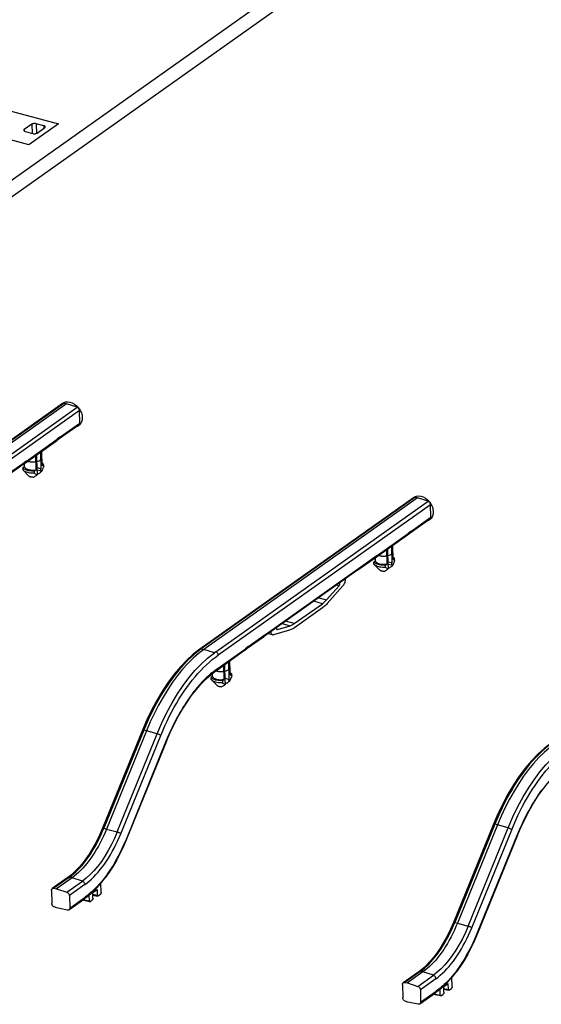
# Model space of a CAD drawing. Header units: millimetres. Extents: x 6 to 414, y 7 to 290.
# Tile 176 of 256: x 145.92 to 154.48, y 132.27 to 148.42. Entities that reach past the tile are written whole.
import ezdxf

# ---------------------------------------------------------------- set-up
doc = ezdxf.new("R2010")
doc.units = ezdxf.units.MM
doc.header["$LTSCALE"] = 23.1
doc.layers.get('0').update_dxf_attribs({"linetype": 'CONTINUOUS'})
doc.layers.add('03___PRT_ALL_CURVES', color=7, linetype='CONTINUOUS')

msp = doc.modelspace()

# ---------------------------------------------------------------- linework, layer by layer
at = {"color": 4, "linetype": 'Continuous'}
for p, q in [((142.373, 143.367), (158.027, 154.469)), ((142.379, 143.098), (158.033, 154.201)), ((145.495, 147.001), (146.561, 146.715)), ((146.561, 146.715), (146.073, 146.369)), ((146.073, 146.369), (145.587, 146.5))]:
    msp.add_line(p, q, dxfattribs=at)
at = {"color": 7, "linetype": 'Continuous'}
for p, q in [((146.123, 146.708), (145.998, 146.62)), ((146.123, 146.708), (146.127, 146.555)), ((146.318, 146.682), (146.192, 146.716)), ((146.192, 146.716), (146.196, 146.557)), ((146.318, 146.682), (146.319, 146.642)), ((145.998, 146.62), (145.999, 146.596)), ((146.003, 146.593), (146.013, 146.589)), ((146.013, 146.589), (146.139, 146.555)), ((146.208, 146.563), (146.333, 146.652)), ((146.624, 142.125), (143.12, 139.64)), ((146.648, 142.129), (143.144, 139.645)), ((146.693, 142.121), (143.19, 139.637)), ((143.384, 139.598), (146.864, 142.066)), ((146.905, 142.011), (143.425, 139.543)), ((146.693, 142.121), (146.648, 142.129)), ((146.864, 142.066), (146.693, 142.121)), ((146.91, 141.806), (146.905, 142.011)), ((146.896, 141.776), (146.569, 141.545)), ((146.581, 141.573), (146.91, 141.806)), ((146.528, 141.511), (146.019, 141.15)), ((146.032, 141.181), (146.54, 141.541)), ((146.529, 141.512), (146.528, 141.511)), ((146.569, 141.545), (146.529, 141.512)), ((146.581, 141.573), (146.54, 141.541)), ((146.581, 141.573), (146.58, 141.564)), ((146.264, 141.324), (146.27, 141.055)), ((146.29, 141.11), (146.285, 141.339)), ((146.032, 141.181), (145.992, 141.155)), ((146.182, 141.266), (146.188, 141.037)), ((146.21, 141.012), (146.203, 141.281)), ((145.978, 141.125), (145.712, 140.936)), ((145.725, 140.966), (145.992, 141.155)), ((146.003, 141.087), (145.977, 141.069)), ((145.978, 141.037), (145.977, 141.069)), ((146.017, 141.149), (145.978, 141.125)), ((145.978, 141.037), (145.982, 141.033)), ((145.982, 141.033), (145.987, 141.028)), ((146.07, 140.942), (145.982, 141.033)), ((145.992, 141.155), (145.991, 141.146)), ((146.003, 141.087), (146.002, 141.14)), ((146.019, 141.15), (146.017, 141.149)), ((146.162, 141.019), (146.188, 141.037)), ((146.162, 141.019), (146.162, 140.988)), ((146.27, 141.055), (146.208, 141.069)), ((146.209, 141.036), (146.273, 141.022)), ((146.276, 141.005), (146.273, 141.022)), ((146.282, 141.018), (146.276, 141.005)), ((146.29, 141.11), (146.316, 141.128)), ((146.317, 141.097), (146.316, 141.128)), ((146.07, 140.942), (146.078, 140.934)), ((146.208, 140.976), (146.207, 140.956)), ((146.208, 140.974), (146.221, 140.971)), ((152.378, 140.58), (148.875, 138.096)), ((152.403, 140.585), (148.899, 138.101)), ((152.448, 140.577), (148.945, 138.093)), ((149.139, 138.054), (152.619, 140.522)), ((152.448, 140.577), (152.403, 140.585)), ((152.619, 140.522), (152.448, 140.577)), ((152.659, 140.467), (149.18, 137.999)), ((152.664, 140.262), (152.659, 140.467)), ((152.651, 140.232), (152.324, 140)), ((152.335, 140.028), (152.664, 140.262)), ((152.282, 139.967), (151.773, 139.606)), ((151.787, 139.636), (152.295, 139.997)), ((152.284, 139.968), (152.282, 139.967)), ((152.324, 140), (152.284, 139.968)), ((152.335, 140.028), (152.295, 139.997)), ((152.335, 140.028), (152.335, 140.02)), ((151.937, 139.722), (151.942, 139.493)), ((151.964, 139.468), (151.958, 139.737)), ((152.018, 139.78), (152.025, 139.511)), ((152.045, 139.566), (152.039, 139.795)), ((151.733, 139.581), (151.466, 139.392)), ((151.48, 139.422), (151.746, 139.611)), ((151.772, 139.605), (151.733, 139.581)), ((151.787, 139.636), (151.746, 139.611)), ((151.746, 139.611), (151.746, 139.602)), ((151.757, 139.543), (151.756, 139.595)), ((151.773, 139.606), (151.772, 139.605)), ((152.045, 139.566), (152.071, 139.584)), ((152.071, 139.553), (152.071, 139.584)), ((149.951, 138.338), (151.461, 139.409)), ((151.465, 139.391), (151.447, 139.38)), ((151.461, 139.41), (151.46, 139.402)), ((151.461, 139.409), (151.48, 139.422)), ((151.466, 139.392), (151.465, 139.391)), ((151.757, 139.543), (151.731, 139.524)), ((151.732, 139.493), (151.731, 139.524)), ((151.732, 139.493), (151.736, 139.488)), ((151.736, 139.488), (151.742, 139.484)), ((151.825, 139.398), (151.736, 139.488)), ((151.825, 139.398), (151.833, 139.39)), ((151.916, 139.475), (151.942, 139.493)), ((151.916, 139.475), (151.917, 139.443)), ((151.963, 139.432), (151.961, 139.412)), ((152.025, 139.511), (151.963, 139.525)), ((151.963, 139.43), (151.976, 139.427)), ((151.964, 139.492), (152.028, 139.478)), ((152.03, 139.461), (152.028, 139.478)), ((152.037, 139.474), (152.03, 139.461)), ((151.447, 139.38), (149.939, 138.311)), ((151.449, 139.382), (151.447, 139.38)), ((150.955, 138.906), (151.16, 139.138)), ((151.224, 139.138), (150.967, 138.846)), ((151.16, 139.138), (151.121, 139.149)), ((150.828, 138.941), (150.955, 138.906)), ((150.425, 138.516), (150.887, 138.843)), ((150.889, 138.775), (150.427, 138.447)), ((150.887, 138.843), (150.746, 138.882)), ((150.132, 138.447), (150.132, 138.444)), ((150.148, 138.42), (150.356, 138.481)), ((150.229, 138.516), (150.356, 138.481)), ((150.425, 138.516), (150.284, 138.555)), ((149.919, 138.295), (149.654, 138.106)), ((149.665, 138.135), (149.909, 138.308)), ((149.909, 138.308), (149.932, 138.324)), ((149.92, 138.296), (149.919, 138.295)), ((149.939, 138.311), (149.92, 138.296)), ((149.932, 138.324), (149.951, 138.338)), ((149.951, 138.339), (149.95, 138.331)), ((150.071, 138.33), (149.995, 138.35)), ((150.347, 138.407), (150.086, 138.331)), ((148.899, 138.101), (148.945, 138.093)), ((149.161, 137.774), (149.625, 138.103)), ((149.654, 138.106), (149.613, 138.074)), ((149.665, 138.135), (149.625, 138.103)), ((149.665, 138.134), (149.665, 138.126)), ((149.115, 138.037), (148.945, 138.093)), ((149.139, 138.054), (149.115, 138.037)), ((149.612, 138.073), (149.148, 137.744)), ((149.613, 138.074), (149.612, 138.073)), ((149.267, 137.828), (149.272, 137.599)), ((149.294, 137.556), (149.288, 137.843)), ((149.348, 137.886), (149.355, 137.599)), ((149.374, 137.672), (149.369, 137.901)), ((148.982, 137.61), (149.063, 137.682)), ((149.074, 137.711), (149.051, 137.69)), ((149.087, 137.649), (149.061, 137.63)), ((149.062, 137.599), (149.061, 137.63)), ((149.063, 137.682), (149.07, 137.687)), ((149.07, 137.687), (149.08, 137.694)), ((149.074, 137.71), (149.073, 137.702)), ((149.074, 137.711), (149.081, 137.715)), ((149.08, 137.694), (149.086, 137.699)), ((149.081, 137.715), (149.095, 137.725)), ((149.086, 137.699), (149.101, 137.709)), ((149.087, 137.649), (149.086, 137.699)), ((149.095, 137.725), (149.116, 137.74)), ((149.101, 137.709), (149.102, 137.71)), ((149.104, 137.711), (149.102, 137.71)), ((149.104, 137.711), (149.105, 137.712)), ((149.123, 137.746), (149.116, 137.74)), ((149.138, 137.737), (149.148, 137.744)), ((149.355, 137.599), (149.293, 137.614)), ((149.374, 137.672), (149.4, 137.69)), ((149.401, 137.659), (149.4, 137.69)), ((149.062, 137.599), (149.066, 137.594)), ((149.066, 137.594), (149.071, 137.59)), ((149.154, 137.504), (149.066, 137.594)), ((149.155, 137.504), (149.163, 137.496)), ((149.246, 137.581), (149.272, 137.599)), ((149.246, 137.581), (149.247, 137.549)), ((149.294, 137.556), (149.291, 137.518)), ((149.292, 137.536), (149.306, 137.533)), ((149.36, 137.567), (149.355, 137.599)), ((148.01, 136.94), (147.935, 136.768)), ((147.935, 136.768), (147.28, 135.158)), ((147.958, 136.768), (147.303, 135.158)), ((148.002, 136.757), (147.347, 135.147)), ((147.521, 135.098), (148.177, 136.708)), ((147.581, 135.069), (148.236, 136.679)), ((147.935, 136.768), (147.936, 136.768)), ((148.002, 136.757), (147.958, 136.768)), ((148.177, 136.708), (148.002, 136.757)), ((148.327, 136.597), (147.672, 134.986)), ((148.332, 136.589), (147.676, 134.979)), ((153.764, 135.396), (153.69, 135.224)), ((153.69, 135.224), (153.035, 133.613)), ((153.713, 135.224), (153.058, 133.613)), ((153.757, 135.213), (153.101, 133.603)), ((153.69, 135.224), (153.69, 135.224)), ((153.757, 135.213), (153.713, 135.224)), ((153.931, 135.164), (153.757, 135.213)), ((147.278, 135.099), (147.303, 135.158)), ((147.303, 135.158), (147.347, 135.147)), ((147.347, 135.147), (147.521, 135.098)), ((153.276, 133.553), (153.931, 135.164)), ((153.335, 133.525), (153.991, 135.135)), ((154.082, 135.052), (153.427, 133.442)), ((154.086, 135.045), (153.431, 133.434)), ((146.77, 134.395), (146.711, 134.349)), ((147.392, 134.438), (147.326, 134.345)), ((146.711, 134.349), (146.457, 134.169)), ((146.736, 134.354), (146.481, 134.174)), ((146.781, 134.346), (146.527, 134.166)), ((146.697, 134.111), (146.952, 134.291)), ((146.781, 134.346), (146.736, 134.354)), ((146.992, 134.236), (146.738, 134.055)), ((146.952, 134.291), (146.781, 134.346)), ((147.258, 134.106), (147.254, 134.256)), ((147.326, 134.345), (147.326, 134.345)), ((146.444, 134.14), (146.449, 133.924)), ((146.481, 134.174), (146.527, 134.166)), ((146.527, 134.166), (146.697, 134.111)), ((147.058, 134.058), (147.06, 133.966)), ((147.131, 134.141), (147.109, 134.12)), ((147.123, 134.108), (147.191, 134.157)), ((147.123, 134.116), (147.155, 134.147)), ((147.123, 134.116), (147.123, 134.116)), ((147.125, 134.012), (147.123, 134.108)), ((147.123, 134.077), (147.193, 134.06)), ((147.124, 134.063), (147.2, 134.047)), ((147.164, 134.174), (147.131, 134.141)), ((147.191, 134.157), (147.193, 134.06)), ((147.206, 134.049), (147.246, 134.078)), ((146.73, 133.821), (146.984, 134.001)), ((146.738, 134.055), (146.743, 133.85)), ((146.743, 133.85), (146.997, 134.031)), ((147.067, 133.953), (146.95, 133.977)), ((146.966, 133.988), (147.06, 133.966)), ((147.008, 134.018), (146.984, 134.001)), ((147.073, 133.955), (147.114, 133.983)), ((146.534, 133.853), (146.489, 133.869)), ((146.704, 133.816), (146.534, 133.853)), ((153.033, 133.555), (153.057, 133.614)), ((153.058, 133.613), (153.101, 133.603)), ((153.101, 133.603), (153.276, 133.553)), ((152.466, 132.805), (152.212, 132.625)), ((152.49, 132.81), (152.236, 132.63)), ((152.536, 132.802), (152.282, 132.622)), ((152.525, 132.85), (152.466, 132.805)), ((152.536, 132.802), (152.49, 132.81)), ((152.706, 132.747), (152.536, 132.802)), ((153.146, 132.893), (153.081, 132.801)), ((153.081, 132.801), (153.081, 132.801)), ((152.236, 132.63), (152.282, 132.622)), ((152.282, 132.622), (152.452, 132.566)), ((152.452, 132.566), (152.706, 132.747)), ((152.747, 132.691), (152.493, 132.511)), ((152.877, 132.564), (152.946, 132.612)), ((152.878, 132.572), (152.91, 132.603)), ((152.919, 132.63), (152.885, 132.597)), ((152.946, 132.612), (152.948, 132.516)), ((153.013, 132.562), (153.009, 132.711)), ((152.199, 132.595), (152.204, 132.38)), ((152.485, 132.277), (152.739, 132.457)), ((152.493, 132.511), (152.498, 132.306)), ((152.498, 132.306), (152.752, 132.486)), ((152.721, 132.444), (152.815, 132.422)), ((152.762, 132.474), (152.739, 132.457)), ((152.813, 132.514), (152.815, 132.422)), ((152.885, 132.597), (152.863, 132.576)), ((152.88, 132.468), (152.877, 132.564)), ((152.878, 132.572), (152.878, 132.572)), ((152.878, 132.532), (152.948, 132.516)), ((152.878, 132.519), (152.955, 132.503)), ((152.96, 132.505), (153.001, 132.533)), ((152.289, 132.308), (152.243, 132.325)), ((152.459, 132.272), (152.289, 132.308)), ((152.822, 132.409), (152.705, 132.433)), ((152.828, 132.41), (152.868, 132.439))]:
    msp.add_line(p, q, dxfattribs=at)
for points in [[(146.192, 146.716), (146.18, 146.718), (146.167, 146.719), (146.154, 146.718), (146.142, 146.716), (146.132, 146.713), (146.123, 146.708)], [(146.341, 146.664), (146.34, 146.669), (146.335, 146.674), (146.328, 146.679), (146.318, 146.682)], [(146.333, 146.652), (146.339, 146.657), (146.341, 146.663), (146.341, 146.664)], [(145.998, 146.62), (145.993, 146.614), (145.99, 146.609), (145.99, 146.607)], [(145.99, 146.607), (145.992, 146.603), (145.996, 146.597), (146.003, 146.593)], [(146.139, 146.555), (146.151, 146.553), (146.164, 146.552), (146.177, 146.553), (146.189, 146.555), (146.2, 146.559), (146.208, 146.563)], [(146.648, 142.129), (146.64, 142.13), (146.633, 142.129), (146.626, 142.126), (146.624, 142.125)], [(146.905, 142.011), (146.904, 142.02), (146.901, 142.028), (146.897, 142.037), (146.892, 142.045), (146.886, 142.052), (146.879, 142.058), (146.872, 142.063), (146.864, 142.066)], [(146.897, 141.777), (146.899, 141.778), (146.903, 141.784), (146.907, 141.79), (146.909, 141.798), (146.91, 141.806)], [(146.54, 141.541), (146.54, 141.532), (146.538, 141.525), (146.534, 141.518), (146.53, 141.513), (146.529, 141.512)], [(146.58, 141.564), (146.578, 141.557), (146.575, 141.551), (146.57, 141.545), (146.569, 141.545)], [(146.032, 141.181), (146.032, 141.172), (146.03, 141.164), (146.026, 141.158), (146.021, 141.152), (146.019, 141.15)], [(145.998, 141.05), (145.986, 141.059), (145.977, 141.069)], [(145.991, 141.146), (145.989, 141.139), (145.985, 141.132), (145.98, 141.127), (145.978, 141.125)], [(145.987, 141.028), (145.999, 141.019), (146.014, 141.011), (146.031, 141.004), (146.05, 140.998), (146.07, 140.993), (146.092, 140.99), (146.115, 140.988), (146.139, 140.987), (146.162, 140.988)], [(146.162, 141.019), (146.138, 141.018), (146.114, 141.019), (146.091, 141.021), (146.069, 141.025), (146.049, 141.029), (146.03, 141.035), (146.013, 141.042), (145.998, 141.05)], [(146.003, 141.087), (146.007, 141.078), (146.014, 141.069), (146.024, 141.061), (146.037, 141.054), (146.051, 141.048), (146.068, 141.043), (146.086, 141.039), (146.105, 141.036), (146.126, 141.034), (146.146, 141.034), (146.167, 141.035), (146.188, 141.037)], [(146.21, 141.012), (146.21, 141.006), (146.21, 141), (146.209, 140.994), (146.209, 140.988), (146.209, 140.982), (146.208, 140.976)], [(146.276, 141.005), (146.267, 140.998), (146.258, 140.991), (146.249, 140.985), (146.24, 140.979), (146.231, 140.975), (146.221, 140.971)], [(146.273, 141.022), (146.272, 141.027), (146.271, 141.032), (146.271, 141.038), (146.271, 141.043), (146.27, 141.049), (146.27, 141.055)], [(146.317, 141.097), (146.31, 141.08), (146.303, 141.063), (146.296, 141.047), (146.289, 141.032), (146.282, 141.018)], [(146.289, 141.15), (146.295, 141.147), (146.307, 141.138), (146.316, 141.128)], [(146.107, 140.92), (146.101, 140.922), (146.096, 140.924), (146.091, 140.926), (146.086, 140.929), (146.082, 140.931), (146.078, 140.934)], [(146.144, 140.916), (146.137, 140.916), (146.131, 140.917), (146.124, 140.917), (146.118, 140.918), (146.112, 140.919), (146.107, 140.92)], [(146.144, 140.916), (146.154, 140.92), (146.164, 140.926), (146.174, 140.932), (146.185, 140.939), (146.196, 140.947), (146.207, 140.956)], [(146.207, 140.956), (146.199, 140.959), (146.192, 140.963), (146.185, 140.968), (146.178, 140.974), (146.17, 140.98), (146.162, 140.988)], [(152.403, 140.585), (152.395, 140.586), (152.388, 140.585), (152.381, 140.582), (152.378, 140.58)], [(152.659, 140.467), (152.658, 140.476), (152.656, 140.484), (152.652, 140.493), (152.647, 140.501), (152.641, 140.508), (152.634, 140.514), (152.627, 140.519), (152.619, 140.522)], [(152.651, 140.232), (152.653, 140.234), (152.658, 140.239), (152.662, 140.246), (152.664, 140.253), (152.664, 140.262)], [(152.295, 139.997), (152.295, 139.988), (152.293, 139.98), (152.289, 139.974), (152.284, 139.969), (152.284, 139.968)], [(152.335, 140.02), (152.333, 140.013), (152.33, 140.006), (152.325, 140.001), (152.324, 140)], [(151.746, 139.602), (151.743, 139.595), (151.74, 139.588), (151.735, 139.583), (151.733, 139.581)], [(151.787, 139.636), (151.786, 139.628), (151.784, 139.62), (151.781, 139.614), (151.776, 139.608), (151.773, 139.606)], [(152.071, 139.553), (152.064, 139.535), (152.057, 139.519), (152.051, 139.503), (152.044, 139.488), (152.037, 139.474)], [(152.044, 139.606), (152.049, 139.603), (152.061, 139.594), (152.071, 139.584)], [(151.46, 139.402), (151.458, 139.394), (151.454, 139.387), (151.449, 139.382)], [(151.48, 139.422), (151.479, 139.414), (151.477, 139.406), (151.473, 139.399), (151.468, 139.394), (151.466, 139.392)], [(151.753, 139.506), (151.741, 139.515), (151.731, 139.524)], [(151.742, 139.484), (151.754, 139.475), (151.768, 139.467), (151.785, 139.46), (151.804, 139.454), (151.825, 139.449), (151.847, 139.446), (151.87, 139.443), (151.893, 139.443), (151.917, 139.443)], [(151.916, 139.475), (151.892, 139.474), (151.869, 139.475), (151.846, 139.477), (151.824, 139.48), (151.804, 139.485), (151.785, 139.491), (151.768, 139.498), (151.753, 139.506)], [(151.757, 139.543), (151.762, 139.534), (151.769, 139.525), (151.779, 139.517), (151.791, 139.51), (151.806, 139.504), (151.823, 139.499), (151.841, 139.494), (151.86, 139.492), (151.88, 139.49), (151.901, 139.49), (151.922, 139.491), (151.942, 139.493)], [(151.861, 139.376), (151.856, 139.378), (151.85, 139.38), (151.845, 139.382), (151.841, 139.384), (151.837, 139.387), (151.833, 139.39)], [(151.898, 139.372), (151.908, 139.376), (151.919, 139.381), (151.929, 139.388), (151.939, 139.395), (151.95, 139.403), (151.961, 139.412)], [(151.961, 139.412), (151.954, 139.415), (151.947, 139.419), (151.94, 139.424), (151.932, 139.43), (151.925, 139.436), (151.917, 139.443)], [(151.964, 139.468), (151.964, 139.462), (151.964, 139.456), (151.964, 139.45), (151.964, 139.444), (151.964, 139.438), (151.963, 139.432)], [(152.03, 139.461), (152.021, 139.454), (152.012, 139.447), (152.003, 139.441), (151.994, 139.435), (151.985, 139.431), (151.976, 139.427)], [(152.028, 139.478), (152.027, 139.483), (152.026, 139.488), (152.026, 139.494), (152.025, 139.499), (152.025, 139.505), (152.025, 139.511)], [(151.262, 139.249), (151.262, 139.237), (151.26, 139.222), (151.257, 139.206), (151.252, 139.19), (151.247, 139.176), (151.24, 139.162), (151.233, 139.149), (151.224, 139.138)], [(151.898, 139.372), (151.892, 139.372), (151.885, 139.372), (151.879, 139.373), (151.873, 139.374), (151.867, 139.375), (151.861, 139.376)], [(151.16, 139.138), (151.164, 139.143), (151.167, 139.149), (151.17, 139.156), (151.172, 139.163), (151.174, 139.17), (151.174, 139.177), (151.174, 139.184), (151.174, 139.186)], [(150.887, 138.843), (150.899, 138.852), (150.91, 138.861), (150.922, 138.871), (150.933, 138.882), (150.944, 138.894), (150.955, 138.906)], [(150.967, 138.846), (150.954, 138.832), (150.941, 138.819), (150.928, 138.806), (150.915, 138.795), (150.902, 138.784), (150.889, 138.775)], [(150.132, 138.444), (150.132, 138.437), (150.133, 138.431), (150.135, 138.427), (150.138, 138.423), (150.141, 138.421), (150.143, 138.42)], [(150.143, 138.42), (150.144, 138.419), (150.148, 138.42)], [(150.427, 138.447), (150.413, 138.438), (150.4, 138.43), (150.387, 138.423), (150.374, 138.417), (150.36, 138.412), (150.347, 138.407)], [(150.356, 138.481), (150.368, 138.485), (150.379, 138.489), (150.391, 138.495), (150.402, 138.501), (150.414, 138.508), (150.425, 138.516)], [(149.932, 138.324), (149.931, 138.316), (149.929, 138.308), (149.926, 138.302), (149.921, 138.296), (149.92, 138.296)], [(149.95, 138.331), (149.948, 138.323), (149.945, 138.317), (149.94, 138.311), (149.939, 138.311)], [(150.071, 138.33), (150.069, 138.331), (150.062, 138.335), (150.056, 138.342), (150.05, 138.351), (150.046, 138.362), (150.044, 138.374), (150.043, 138.384)], [(150.086, 138.331), (150.077, 138.329), (150.071, 138.33)], [(148.899, 138.101), (148.844, 138.06), (148.789, 138.015), (148.734, 137.967), (148.681, 137.915), (148.63, 137.863), (148.58, 137.809), (148.53, 137.752), (148.481, 137.691), (148.433, 137.629), (148.385, 137.563), (148.339, 137.495), (148.293, 137.425), (148.248, 137.352), (148.204, 137.277), (148.162, 137.2), (148.12, 137.121), (148.077, 137.036), (148.036, 136.948), (147.996, 136.859), (147.958, 136.768)], [(148.875, 138.096), (148.768, 138.013), (148.662, 137.917), (148.558, 137.808), (148.457, 137.688), (148.359, 137.557), (148.265, 137.415), (148.175, 137.265), (148.09, 137.106), (148.01, 136.94)], [(148.875, 138.096), (148.878, 138.098), (148.884, 138.1), (148.892, 138.101), (148.899, 138.101)], [(149.625, 138.103), (149.624, 138.094), (149.622, 138.087), (149.619, 138.08), (149.614, 138.075), (149.613, 138.074)], [(149.665, 138.126), (149.663, 138.119), (149.659, 138.113), (149.655, 138.107), (149.654, 138.106)], [(148.177, 136.708), (148.255, 136.89), (148.338, 137.06), (148.422, 137.217), (148.51, 137.363), (148.602, 137.501), (148.698, 137.629), (148.795, 137.745), (148.897, 137.853), (149.004, 137.951), (149.115, 138.037)], [(148.236, 136.679), (148.269, 136.759), (148.304, 136.837), (148.34, 136.914), (148.376, 136.99), (148.414, 137.064), (148.453, 137.136), (148.493, 137.206), (148.534, 137.275), (148.576, 137.342), (148.619, 137.407), (148.663, 137.469), (148.707, 137.53), (148.752, 137.588), (148.798, 137.644), (148.844, 137.698), (148.891, 137.749), (148.938, 137.797), (148.986, 137.842), (149.033, 137.885), (149.081, 137.925), (149.13, 137.963), (149.18, 137.999)], [(148.945, 138.093), (148.855, 138.025), (148.767, 137.948), (148.68, 137.862), (148.595, 137.768), (148.512, 137.665), (148.431, 137.555)], [(149.18, 137.999), (149.179, 138.008), (149.176, 138.016), (149.173, 138.025), (149.168, 138.033), (149.161, 138.04), (149.154, 138.046), (149.147, 138.051), (149.139, 138.054)], [(149.161, 137.774), (149.153, 137.768), (149.146, 137.763), (149.138, 137.757), (149.131, 137.751), (149.123, 137.746)], [(149.148, 137.744), (149.15, 137.746), (149.155, 137.751), (149.158, 137.758), (149.16, 137.765), (149.161, 137.773)], [(149.051, 137.69), (149.028, 137.67), (149.006, 137.651), (148.986, 137.631), (148.965, 137.611), (148.945, 137.591), (148.926, 137.571), (148.906, 137.55), (148.886, 137.527), (148.865, 137.504), (148.845, 137.48), (148.824, 137.456), (148.804, 137.431), (148.784, 137.406), (148.764, 137.38), (148.744, 137.354), (148.725, 137.327), (148.705, 137.3), (148.686, 137.272), (148.667, 137.244), (148.648, 137.215), (148.629, 137.186), (148.61, 137.156), (148.592, 137.127), (148.574, 137.096), (148.555, 137.065), (148.538, 137.034), (148.52, 137.002), (148.502, 136.97), (148.485, 136.938), (148.468, 136.905), (148.452, 136.872), (148.436, 136.841), (148.421, 136.81), (148.406, 136.777), (148.391, 136.744), (148.375, 136.71), (148.36, 136.674), (148.344, 136.636), (148.327, 136.597)], [(148.332, 136.589), (148.391, 136.728), (148.455, 136.862), (148.522, 136.99), (148.593, 137.113), (148.667, 137.228), (148.743, 137.336), (148.821, 137.436), (148.901, 137.527), (148.982, 137.61)], [(149.083, 137.612), (149.071, 137.621), (149.061, 137.63)], [(149.073, 137.702), (149.072, 137.694), (149.068, 137.688), (149.064, 137.683), (149.063, 137.682)], [(149.246, 137.581), (149.222, 137.58), (149.199, 137.581), (149.176, 137.583), (149.154, 137.586), (149.133, 137.591), (149.114, 137.597), (149.097, 137.604), (149.083, 137.612)], [(149.087, 137.649), (149.092, 137.64), (149.099, 137.631), (149.109, 137.623), (149.121, 137.616), (149.136, 137.61), (149.152, 137.605), (149.17, 137.601), (149.19, 137.598), (149.21, 137.596), (149.231, 137.596), (149.251, 137.597), (149.272, 137.599)], [(149.116, 137.74), (149.115, 137.732), (149.113, 137.724), (149.11, 137.718), (149.105, 137.712), (149.104, 137.711)], [(149.105, 137.712), (149.116, 137.721), (149.127, 137.729), (149.138, 137.737)], [(149.401, 137.659), (149.394, 137.641), (149.387, 137.625), (149.38, 137.609), (149.373, 137.594), (149.367, 137.58), (149.36, 137.567)], [(149.373, 137.712), (149.379, 137.709), (149.391, 137.7), (149.4, 137.69)], [(148.431, 137.555), (148.351, 137.437), (148.274, 137.312), (148.201, 137.181), (148.131, 137.045), (148.064, 136.903), (148.002, 136.757)], [(149.071, 137.59), (149.083, 137.581), (149.098, 137.573), (149.115, 137.566), (149.134, 137.56), (149.155, 137.555), (149.177, 137.552), (149.2, 137.55), (149.223, 137.549), (149.247, 137.549)], [(149.191, 137.482), (149.185, 137.484), (149.18, 137.486), (149.175, 137.488), (149.17, 137.49), (149.166, 137.493), (149.163, 137.496)], [(149.228, 137.478), (149.221, 137.478), (149.215, 137.479), (149.209, 137.479), (149.202, 137.48), (149.197, 137.481), (149.191, 137.482)], [(149.228, 137.478), (149.238, 137.482), (149.248, 137.488), (149.259, 137.494), (149.269, 137.501), (149.28, 137.509), (149.291, 137.518)], [(149.291, 137.518), (149.284, 137.521), (149.277, 137.525), (149.269, 137.53), (149.262, 137.536), (149.254, 137.542), (149.247, 137.549)], [(149.36, 137.567), (149.351, 137.56), (149.342, 137.553), (149.333, 137.547), (149.324, 137.541), (149.315, 137.537), (149.306, 137.533)], [(147.936, 136.768), (147.937, 136.77), (147.941, 136.77), (147.945, 136.77), (147.951, 136.77), (147.958, 136.768)], [(148.236, 136.679), (148.232, 136.683), (148.226, 136.687), (148.219, 136.691), (148.211, 136.695), (148.203, 136.699), (148.194, 136.702), (148.185, 136.705), (148.177, 136.708)], [(148.332, 136.589), (148.332, 136.591), (148.33, 136.593), (148.327, 136.597)], [(154.654, 136.556), (154.599, 136.515), (154.544, 136.471), (154.489, 136.423), (154.435, 136.371), (154.384, 136.319), (154.334, 136.265), (154.285, 136.208), (154.236, 136.147), (154.188, 136.084), (154.14, 136.019), (154.093, 135.951), (154.048, 135.881), (154.003, 135.808), (153.959, 135.733), (153.916, 135.656), (153.874, 135.576), (153.832, 135.492), (153.791, 135.404), (153.751, 135.315), (153.713, 135.224)], [(154.63, 136.552), (154.522, 136.468), (154.417, 136.372), (154.313, 136.264), (154.212, 136.144), (154.114, 136.012), (154.02, 135.871), (153.93, 135.721), (153.844, 135.562), (153.764, 135.396)], [(153.931, 135.164), (154.01, 135.346), (154.092, 135.516), (154.177, 135.672), (154.265, 135.819), (154.357, 135.956), (154.452, 136.084), (154.55, 136.201), (154.652, 136.308), (154.759, 136.407), (154.87, 136.493)], [(154.699, 136.548), (154.61, 136.481), (154.522, 136.404), (154.435, 136.318), (154.35, 136.224), (154.266, 136.121), (154.185, 136.011)], [(153.991, 135.135), (154.024, 135.215), (154.059, 135.293), (154.094, 135.37), (154.131, 135.445), (154.169, 135.519), (154.208, 135.592), (154.248, 135.662), (154.289, 135.731), (154.331, 135.798), (154.374, 135.863), (154.417, 135.925), (154.462, 135.986), (154.507, 136.044), (154.553, 136.1), (154.599, 136.153), (154.646, 136.204), (154.693, 136.253), (154.74, 136.298), (154.788, 136.341), (154.836, 136.381), (154.885, 136.419), (154.935, 136.455)], [(154.185, 136.011), (154.106, 135.893), (154.029, 135.768), (153.955, 135.637), (153.885, 135.501), (153.819, 135.359), (153.757, 135.213)], [(154.086, 135.045), (154.146, 135.184), (154.21, 135.318), (154.277, 135.446), (154.348, 135.569), (154.421, 135.684), (154.498, 135.792), (154.576, 135.892), (154.656, 135.983), (154.737, 136.066)], [(154.479, 135.783), (154.46, 135.756), (154.44, 135.728), (154.421, 135.7), (154.402, 135.671), (154.384, 135.642), (154.365, 135.612), (154.347, 135.582), (154.328, 135.552), (154.31, 135.521), (154.292, 135.49), (154.275, 135.458), (154.257, 135.426), (154.24, 135.393), (154.223, 135.361), (154.207, 135.328), (154.191, 135.297), (154.176, 135.265), (154.161, 135.233), (154.146, 135.2), (154.13, 135.166), (154.115, 135.13), (154.098, 135.092), (154.082, 135.052)], [(153.69, 135.224), (153.692, 135.225), (153.695, 135.226), (153.7, 135.226), (153.706, 135.225), (153.713, 135.224)], [(146.735, 134.354), (146.771, 134.381), (146.806, 134.41), (146.841, 134.442), (146.876, 134.475), (146.91, 134.512), (146.945, 134.55), (146.979, 134.591), (147.012, 134.634), (147.045, 134.679), (147.077, 134.726), (147.108, 134.775), (147.139, 134.826), (147.169, 134.878), (147.198, 134.931), (147.226, 134.986), (147.252, 135.042), (147.278, 135.099)], [(147.28, 135.158), (147.232, 135.046), (147.176, 134.932), (147.119, 134.828), (147.062, 134.736), (147.007, 134.655), (146.951, 134.582), (146.894, 134.515), (146.834, 134.453), (146.77, 134.395)], [(147.347, 135.147), (147.322, 135.089), (147.296, 135.032), (147.269, 134.976), (147.241, 134.921), (147.213, 134.867), (147.183, 134.816), (147.153, 134.765), (147.121, 134.717), (147.089, 134.67), (147.057, 134.625), (147.024, 134.583), (146.99, 134.542), (146.956, 134.504), (146.921, 134.467), (146.886, 134.433), (146.851, 134.402), (146.816, 134.373), (146.781, 134.346)], [(147.521, 135.098), (147.476, 134.993), (147.427, 134.892), (147.375, 134.795), (147.32, 134.703), (147.262, 134.616), (147.202, 134.536), (147.141, 134.463), (147.078, 134.398), (147.015, 134.34), (146.952, 134.291)], [(146.992, 134.236), (147.029, 134.263), (147.065, 134.292), (147.101, 134.325), (147.137, 134.36), (147.173, 134.398), (147.209, 134.438), (147.244, 134.48), (147.279, 134.525), (147.313, 134.572), (147.347, 134.62), (147.379, 134.671), (147.411, 134.724), (147.442, 134.778), (147.472, 134.834), (147.501, 134.891), (147.529, 134.949), (147.555, 135.008), (147.581, 135.069)], [(147.28, 135.158), (147.28, 135.158), (147.282, 135.159), (147.285, 135.16), (147.29, 135.16), (147.296, 135.159), (147.303, 135.158)], [(147.581, 135.069), (147.576, 135.072), (147.57, 135.076), (147.563, 135.08), (147.556, 135.084), (147.547, 135.088), (147.538, 135.092), (147.53, 135.095), (147.521, 135.098)], [(153.991, 135.135), (153.986, 135.139), (153.98, 135.143), (153.973, 135.147), (153.966, 135.151), (153.957, 135.154), (153.948, 135.158), (153.94, 135.161), (153.931, 135.164)], [(154.086, 135.045), (154.086, 135.046), (154.085, 135.049), (154.082, 135.052)], [(147.672, 134.986), (147.622, 134.87), (147.569, 134.759), (147.513, 134.652), (147.454, 134.55), (147.392, 134.455), (147.328, 134.364)], [(147.676, 134.979), (147.626, 134.862), (147.572, 134.748), (147.515, 134.64), (147.455, 134.536), (147.392, 134.438)], [(147.676, 134.979), (147.676, 134.98), (147.675, 134.983), (147.672, 134.986)], [(146.711, 134.349), (146.714, 134.351), (146.721, 134.354), (146.728, 134.355), (146.735, 134.354)], [(146.992, 134.236), (146.991, 134.244), (146.989, 134.253), (146.985, 134.261), (146.98, 134.269), (146.974, 134.277), (146.967, 134.283), (146.959, 134.288), (146.952, 134.291)], [(147.155, 134.147), (147.196, 134.189), (147.234, 134.232)], [(147.328, 134.364), (147.296, 134.323), (147.264, 134.283), (147.231, 134.245), (147.198, 134.208), (147.164, 134.174)], [(147.234, 134.232), (147.27, 134.274), (147.303, 134.316), (147.326, 134.345)], [(147.326, 134.345), (147.327, 134.347), (147.329, 134.352), (147.329, 134.358), (147.328, 134.364)], [(146.444, 134.14), (146.445, 134.148), (146.447, 134.155), (146.45, 134.162), (146.454, 134.167), (146.457, 134.169)], [(146.457, 134.169), (146.46, 134.171), (146.467, 134.173), (146.474, 134.174), (146.481, 134.174)], [(146.697, 134.111), (146.706, 134.107), (146.713, 134.102), (146.72, 134.096), (146.726, 134.089), (146.731, 134.081), (146.735, 134.073), (146.737, 134.064), (146.738, 134.055)], [(147.109, 134.12), (147.086, 134.101), (147.064, 134.082), (147.042, 134.064), (147.02, 134.047), (146.997, 134.031)], [(147.077, 134.074), (147.054, 134.055), (147.031, 134.036), (147.008, 134.018)], [(147.123, 134.116), (147.1, 134.095), (147.077, 134.074)], [(147.123, 134.116), (147.127, 134.12), (147.13, 134.126), (147.131, 134.133), (147.131, 134.141)], [(147.2, 134.047), (147.199, 134.047), (147.197, 134.049), (147.196, 134.05), (147.194, 134.053), (147.194, 134.056), (147.193, 134.06)], [(147.258, 134.106), (147.258, 134.102), (147.257, 134.098), (147.256, 134.094), (147.255, 134.09), (147.253, 134.086), (147.251, 134.082), (147.249, 134.08), (147.246, 134.078)], [(146.489, 133.869), (146.481, 133.873), (146.474, 133.878), (146.467, 133.884), (146.461, 133.891), (146.456, 133.899), (146.453, 133.907), (146.45, 133.915), (146.449, 133.924)], [(146.984, 134.001), (146.986, 134.003), (146.991, 134.008), (146.995, 134.015), (146.997, 134.022), (146.997, 134.031)], [(147.067, 133.953), (147.066, 133.953), (147.064, 133.954), (147.063, 133.956), (147.061, 133.959), (147.061, 133.962), (147.06, 133.966)], [(147.073, 133.955), (147.071, 133.953), (147.068, 133.953), (147.067, 133.953)], [(147.125, 134.012), (147.125, 134.008), (147.124, 134.004), (147.123, 133.999), (147.122, 133.995), (147.12, 133.992), (147.118, 133.988), (147.116, 133.986), (147.114, 133.983)], [(147.206, 134.049), (147.203, 134.047), (147.201, 134.047), (147.2, 134.047)], [(146.73, 133.821), (146.727, 133.819), (146.72, 133.816), (146.712, 133.816), (146.704, 133.816)], [(146.743, 133.85), (146.743, 133.842), (146.741, 133.834), (146.737, 133.828), (146.732, 133.823), (146.73, 133.821)], [(153.035, 133.613), (152.987, 133.502), (152.931, 133.388), (152.874, 133.284), (152.817, 133.192), (152.762, 133.111), (152.706, 133.038), (152.649, 132.971), (152.589, 132.909), (152.525, 132.85)], [(153.101, 133.603), (153.077, 133.545), (153.051, 133.488), (153.024, 133.431), (152.996, 133.377), (152.967, 133.323), (152.938, 133.271), (152.907, 133.221), (152.876, 133.173), (152.844, 133.126), (152.811, 133.081), (152.778, 133.038), (152.745, 132.998), (152.71, 132.959), (152.676, 132.923), (152.641, 132.889), (152.606, 132.858), (152.571, 132.829), (152.536, 132.802)], [(153.035, 133.613), (153.035, 133.614), (153.037, 133.615), (153.04, 133.616), (153.045, 133.616), (153.051, 133.615), (153.058, 133.613)], [(152.49, 132.81), (152.526, 132.837), (152.561, 132.866), (152.596, 132.897), (152.631, 132.931), (152.665, 132.968), (152.699, 133.006), (152.733, 133.047), (152.767, 133.09), (152.799, 133.135), (152.832, 133.182), (152.863, 133.231), (152.894, 133.282), (152.924, 133.334), (152.952, 133.387), (152.98, 133.442), (153.007, 133.498), (153.033, 133.555)], [(153.276, 133.553), (153.231, 133.449), (153.182, 133.348), (153.13, 133.251), (153.074, 133.158), (153.017, 133.072), (152.957, 132.992), (152.895, 132.919), (152.833, 132.853), (152.77, 132.796), (152.706, 132.747)], [(152.747, 132.691), (152.783, 132.718), (152.82, 132.748), (152.856, 132.781), (152.892, 132.816), (152.928, 132.853), (152.964, 132.893), (152.999, 132.936), (153.034, 132.981), (153.068, 133.027), (153.101, 133.076), (153.134, 133.127), (153.166, 133.179), (153.197, 133.234), (153.227, 133.289), (153.256, 133.347), (153.283, 133.405), (153.31, 133.464), (153.335, 133.525)], [(153.427, 133.442), (153.377, 133.326), (153.324, 133.215), (153.268, 133.108), (153.209, 133.006), (153.147, 132.91), (153.083, 132.82)], [(153.431, 133.434), (153.381, 133.317), (153.327, 133.204), (153.27, 133.095), (153.209, 132.992), (153.146, 132.893)], [(153.335, 133.525), (153.331, 133.528), (153.325, 133.532), (153.318, 133.536), (153.31, 133.54), (153.302, 133.544), (153.293, 133.548), (153.284, 133.551), (153.276, 133.553)], [(153.431, 133.434), (153.431, 133.436), (153.43, 133.439), (153.427, 133.442)], [(152.466, 132.805), (152.469, 132.807), (152.475, 132.809), (152.482, 132.81), (152.49, 132.81)], [(153.083, 132.82), (153.051, 132.779), (153.018, 132.739), (152.986, 132.701), (152.953, 132.664), (152.919, 132.63)], [(152.989, 132.687), (153.025, 132.73), (153.058, 132.772), (153.081, 132.801)], [(153.081, 132.801), (153.082, 132.803), (153.084, 132.808), (153.084, 132.814), (153.083, 132.82)], [(152.199, 132.595), (152.199, 132.604), (152.201, 132.611), (152.205, 132.617), (152.209, 132.623), (152.212, 132.625)], [(152.212, 132.625), (152.215, 132.627), (152.221, 132.629), (152.228, 132.63), (152.236, 132.63)], [(152.747, 132.691), (152.746, 132.7), (152.744, 132.709), (152.74, 132.717), (152.735, 132.725), (152.729, 132.732), (152.722, 132.738), (152.714, 132.743), (152.706, 132.747)], [(152.91, 132.603), (152.95, 132.645), (152.989, 132.687)], [(152.452, 132.566), (152.46, 132.563), (152.468, 132.558), (152.475, 132.552), (152.481, 132.545), (152.486, 132.537), (152.49, 132.529), (152.492, 132.52), (152.493, 132.511)], [(152.739, 132.457), (152.741, 132.459), (152.746, 132.464), (152.749, 132.471), (152.751, 132.478), (152.752, 132.486)], [(152.863, 132.576), (152.841, 132.557), (152.819, 132.538), (152.797, 132.52), (152.774, 132.503), (152.752, 132.486)], [(152.832, 132.53), (152.809, 132.511), (152.786, 132.492), (152.762, 132.474)], [(152.878, 132.572), (152.855, 132.55), (152.832, 132.53)], [(152.88, 132.468), (152.88, 132.463), (152.879, 132.459), (152.878, 132.455), (152.877, 132.451), (152.875, 132.447), (152.873, 132.444), (152.871, 132.441), (152.868, 132.439)], [(152.878, 132.572), (152.881, 132.576), (152.884, 132.582), (152.886, 132.589), (152.885, 132.597)], [(152.955, 132.503), (152.954, 132.503), (152.952, 132.504), (152.95, 132.506), (152.949, 132.509), (152.948, 132.512), (152.948, 132.516)], [(152.96, 132.505), (152.958, 132.503), (152.956, 132.503), (152.955, 132.503)], [(153.013, 132.562), (153.012, 132.558), (153.012, 132.554), (153.011, 132.549), (153.009, 132.545), (153.008, 132.542), (153.006, 132.538), (153.003, 132.536), (153.001, 132.533)], [(152.243, 132.325), (152.235, 132.329), (152.228, 132.333), (152.222, 132.339), (152.216, 132.347), (152.211, 132.354), (152.207, 132.363), (152.205, 132.371), (152.204, 132.38)], [(152.498, 132.306), (152.497, 132.298), (152.495, 132.29), (152.492, 132.284), (152.487, 132.278), (152.485, 132.277)], [(152.822, 132.409), (152.821, 132.409), (152.819, 132.41), (152.817, 132.412), (152.816, 132.415), (152.815, 132.418), (152.815, 132.422)], [(152.828, 132.41), (152.825, 132.409), (152.823, 132.409), (152.822, 132.409)], [(152.485, 132.277), (152.481, 132.275), (152.474, 132.272), (152.467, 132.271), (152.459, 132.272)]]:
    msp.add_lwpolyline(points, dxfattribs=at)
at = {"layer": '03___PRT_ALL_CURVES', "color": 4, "linetype": 'Continuous'}
for p, q in [((146.623, 142.126), (146.624, 142.127)), ((146.922, 141.797), (146.92, 141.794)), ((146.059, 141.179), (146.065, 141.177)), ((146.204, 141.175), (146.206, 141.176)), ((152.377, 140.582), (152.379, 140.583)), ((152.677, 140.253), (152.675, 140.25)), ((151.813, 139.635), (151.819, 139.633)), ((151.959, 139.631), (151.96, 139.632)), ((149.143, 137.741), (149.146, 137.74)), ((149.146, 137.74), (149.149, 137.739)), ((149.149, 137.739), (149.154, 137.738)), ((149.168, 137.735), (149.17, 137.734)), ((149.289, 137.737), (149.29, 137.738))]:
    msp.add_line(p, q, dxfattribs=at)
for points in [[(146.624, 142.127), (146.627, 142.129), (146.63, 142.132), (146.633, 142.134), (146.636, 142.135), (146.639, 142.138), (146.643, 142.139)], [(146.643, 142.139), (146.674, 142.152), (146.71, 142.156), (146.748, 142.151), (146.786, 142.139), (146.822, 142.118), (146.857, 142.091)], [(146.614, 142.118), (146.615, 142.119), (146.616, 142.12), (146.618, 142.122), (146.62, 142.123), (146.621, 142.124), (146.623, 142.126)], [(146.857, 142.091), (146.863, 142.085), (146.868, 142.08), (146.874, 142.074), (146.879, 142.068), (146.884, 142.062), (146.889, 142.056)], [(146.889, 142.056), (146.892, 142.053), (146.895, 142.049), (146.897, 142.045), (146.9, 142.041), (146.903, 142.037), (146.905, 142.033)], [(146.905, 142.033), (146.908, 142.029), (146.91, 142.025), (146.913, 142.021), (146.915, 142.017), (146.917, 142.013), (146.919, 142.009)], [(146.919, 142.009), (146.928, 141.991), (146.935, 141.972), (146.941, 141.953), (146.945, 141.934), (146.948, 141.916), (146.949, 141.897)], [(146.949, 141.897), (146.949, 141.879), (146.947, 141.861), (146.943, 141.844), (146.938, 141.827), (146.931, 141.812), (146.922, 141.797)], [(146.872, 141.754), (146.869, 141.752), (146.867, 141.751), (146.864, 141.75), (146.861, 141.749), (146.858, 141.748), (146.855, 141.747)], [(146.9, 141.772), (146.896, 141.769), (146.891, 141.765), (146.887, 141.762), (146.882, 141.759), (146.877, 141.756), (146.872, 141.754)], [(146.911, 141.783), (146.91, 141.781), (146.908, 141.78), (146.906, 141.777), (146.904, 141.776), (146.902, 141.774), (146.9, 141.772)], [(146.92, 141.794), (146.919, 141.793), (146.918, 141.791), (146.916, 141.789), (146.915, 141.787), (146.913, 141.785), (146.911, 141.783)], [(146.065, 141.177), (146.068, 141.176), (146.071, 141.176), (146.074, 141.175), (146.077, 141.174), (146.08, 141.173), (146.084, 141.173)], [(146.084, 141.173), (146.095, 141.171), (146.107, 141.17), (146.119, 141.169), (146.132, 141.168), (146.144, 141.168), (146.157, 141.169)], [(146.157, 141.169), (146.165, 141.169), (146.173, 141.17), (146.181, 141.171), (146.189, 141.172), (146.197, 141.174), (146.204, 141.175)], [(146.206, 141.176), (146.227, 141.182), (146.245, 141.189), (146.261, 141.197), (146.274, 141.207), (146.282, 141.217), (146.287, 141.228)], [(146.287, 141.228), (146.288, 141.231), (146.288, 141.233), (146.288, 141.236), (146.288, 141.239), (146.288, 141.241), (146.287, 141.244)], [(152.368, 140.573), (152.369, 140.575), (152.371, 140.576), (152.372, 140.577), (152.374, 140.579), (152.376, 140.58), (152.377, 140.582)], [(152.379, 140.583), (152.382, 140.585), (152.385, 140.587), (152.388, 140.589), (152.391, 140.591), (152.394, 140.593), (152.397, 140.595)], [(152.397, 140.595), (152.429, 140.607), (152.465, 140.611), (152.502, 140.607), (152.541, 140.594), (152.577, 140.574), (152.612, 140.547)], [(152.612, 140.547), (152.618, 140.541), (152.623, 140.536), (152.628, 140.53), (152.634, 140.524), (152.639, 140.518), (152.644, 140.512)], [(152.644, 140.512), (152.646, 140.508), (152.649, 140.505), (152.652, 140.501), (152.655, 140.497), (152.657, 140.493), (152.66, 140.489)], [(152.66, 140.489), (152.662, 140.485), (152.665, 140.481), (152.667, 140.477), (152.67, 140.473), (152.672, 140.469), (152.674, 140.465)], [(152.674, 140.465), (152.683, 140.446), (152.69, 140.428), (152.696, 140.409), (152.7, 140.39), (152.703, 140.371), (152.704, 140.353)], [(152.627, 140.209), (152.624, 140.208), (152.621, 140.207), (152.618, 140.206), (152.616, 140.205), (152.612, 140.204), (152.609, 140.203)], [(152.655, 140.228), (152.651, 140.224), (152.646, 140.221), (152.642, 140.218), (152.637, 140.215), (152.632, 140.212), (152.627, 140.209)], [(152.666, 140.239), (152.664, 140.237), (152.663, 140.235), (152.661, 140.233), (152.659, 140.232), (152.657, 140.23), (152.655, 140.228)], [(152.675, 140.25), (152.674, 140.249), (152.672, 140.247), (152.671, 140.245), (152.669, 140.243), (152.668, 140.241), (152.666, 140.239)], [(152.704, 140.353), (152.703, 140.335), (152.701, 140.317), (152.698, 140.299), (152.693, 140.283), (152.686, 140.268), (152.677, 140.253)], [(151.819, 139.633), (151.822, 139.632), (151.825, 139.631), (151.828, 139.631), (151.832, 139.63), (151.835, 139.629), (151.838, 139.629)], [(151.838, 139.629), (151.85, 139.627), (151.862, 139.625), (151.874, 139.624), (151.887, 139.624), (151.899, 139.624), (151.912, 139.625)], [(151.912, 139.625), (151.92, 139.625), (151.928, 139.626), (151.936, 139.627), (151.944, 139.628), (151.951, 139.63), (151.959, 139.631)], [(151.96, 139.632), (151.981, 139.637), (152, 139.645), (152.016, 139.653), (152.028, 139.663), (152.037, 139.673), (152.042, 139.684)], [(152.042, 139.684), (152.042, 139.686), (152.043, 139.689), (152.043, 139.692), (152.043, 139.695), (152.042, 139.697), (152.042, 139.7)], [(149.29, 137.738), (149.311, 137.743), (149.33, 137.751), (149.345, 137.759), (149.358, 137.769), (149.367, 137.779), (149.372, 137.79)], [(149.372, 137.79), (149.372, 137.793), (149.372, 137.795), (149.373, 137.798), (149.372, 137.801), (149.372, 137.803), (149.371, 137.806)], [(149.154, 137.738), (149.156, 137.737), (149.159, 137.737), (149.161, 137.736), (149.163, 137.736), (149.165, 137.735), (149.168, 137.735)], [(149.17, 137.734), (149.182, 137.733), (149.193, 137.731), (149.205, 137.73), (149.217, 137.73), (149.23, 137.73), (149.242, 137.731)], [(149.242, 137.731), (149.25, 137.731), (149.258, 137.732), (149.266, 137.733), (149.273, 137.734), (149.281, 137.736), (149.289, 137.737)]]:
    msp.add_lwpolyline(points, dxfattribs=at)

doc.saveas('drawing.dxf')
